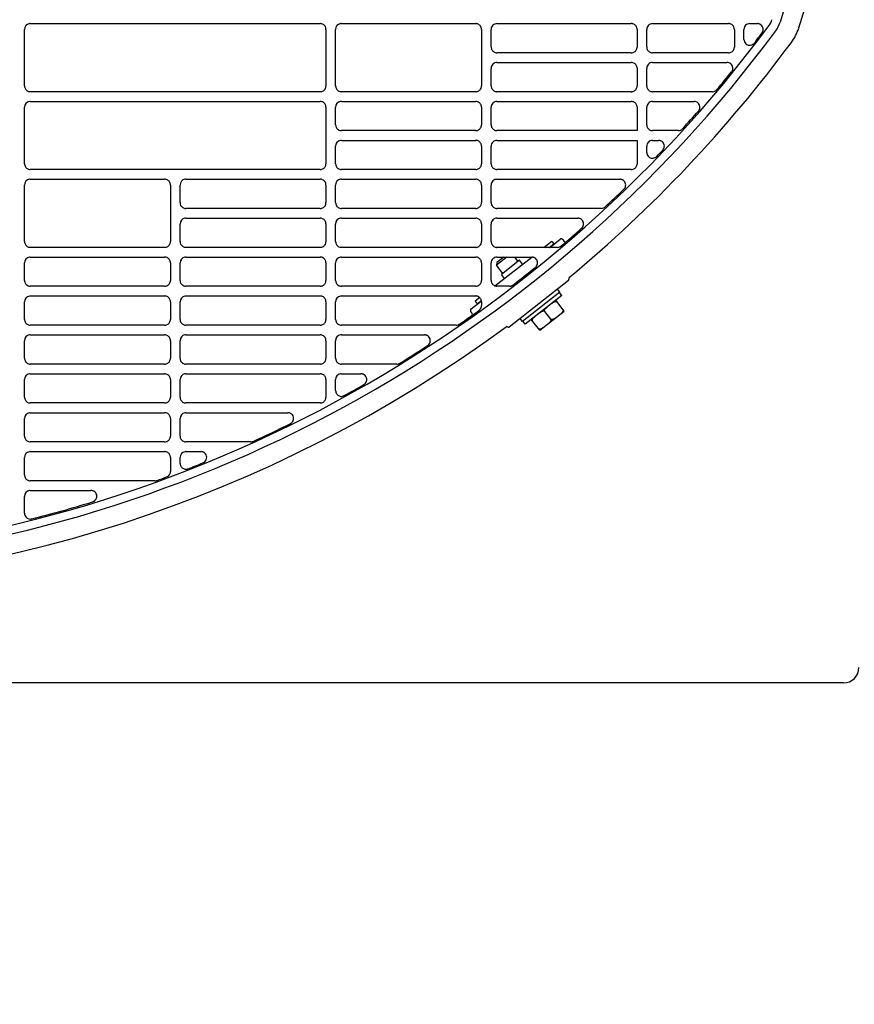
# Model space of a CAD drawing. Header units: millimetres. Extents: x -165365 to -33565, y 7406 to 103342.
# Tile 208 of 256: x -81397 to -81183, y 24927 to 25180. Entities that reach past the tile are written whole.
import ezdxf

# ---------------------------------------------------------------- set-up
doc = ezdxf.new("R2010")
doc.units = ezdxf.units.MM
doc.header["$MEASUREMENT"] = 0
doc.linetypes.add('ACAD_ISO03W100', pattern=[150, 60, -90])
doc.layers.add('DETAIL', color=5, linetype='Continuous')
doc.layers.add('ELEK CIENKIE', color=80, linetype='Continuous')

# ---------------------------------------------------------------- blocks, each defined once
blk = doc.blocks.new('A$C67C8A0BA')
at = {"layer": 'DETAIL', "color": 3, "linetype": 'Continuous'}
for p, q in [((402.04, 153.45), (402.04, 167.96)), ((403.53, 169.45), (478.06, 169.45)), ((479.56, 167.96), (479.56, 153.44)), ((482.03, 153.45), (482.03, 167.95)), ((483.53, 169.45), (518.06, 169.45)), ((519.56, 167.96), (519.56, 153.44)), ((522.03, 163.45), (522.03, 167.95)), ((523.53, 169.45), (558.06, 169.45)), ((559.56, 167.96), (559.56, 163.44)), ((562.03, 163.45), (562.03, 167.95)), ((563.53, 169.45), (583.06, 169.45)), ((584.56, 167.96), (584.56, 163.44)), ((587.03, 165.39), (587.03, 167.95)), ((588.53, 169.45), (590.48, 169.45)), ((558.07, 161.95), (523.52, 161.95)), ((583.07, 161.95), (563.52, 161.95)), ((523.53, 159.45), (558.06, 159.45)), ((563.53, 159.45), (582.67, 159.45)), ((522.03, 153.45), (522.03, 157.95)), ((559.56, 157.96), (559.56, 153.44)), ((562.03, 153.45), (562.03, 157.95)), ((478.07, 151.95), (403.53, 151.95)), ((518.07, 151.95), (483.52, 151.95)), ((558.07, 151.95), (523.52, 151.95)), ((578.94, 151.95), (563.52, 151.95)), ((403.53, 149.45), (478.06, 149.45)), ((483.53, 149.45), (518.06, 149.45)), ((523.53, 149.45), (558.06, 149.45)), ((563.53, 149.45), (574.21, 149.45)), ((402.04, 133.45), (402.04, 147.96)), ((479.56, 147.96), (479.56, 133.44)), ((482.03, 143.45), (482.03, 147.96)), ((519.56, 147.96), (519.56, 143.44)), ((522.03, 143.45), (522.03, 147.95)), ((559.56, 147.96), (559.56, 141.95)), ((562.03, 143.45), (562.03, 147.95)), ((518.07, 141.95), (483.52, 141.96)), ((559.56, 141.95), (523.52, 141.95)), ((570.18, 141.95), (563.52, 141.95)), ((483.53, 139.45), (518.06, 139.45)), ((523.53, 139.45), (559.56, 139.45)), ((559.56, 139.45), (559.56, 133.44)), ((563.53, 139.45), (565.06, 139.45)), ((482.03, 133.45), (482.03, 137.95)), ((519.56, 137.96), (519.56, 133.44)), ((522.03, 133.45), (522.03, 137.95)), ((562.03, 136.36), (562.03, 137.95)), ((478.07, 131.95), (403.53, 131.95)), ((518.07, 131.95), (483.52, 131.95)), ((558.07, 131.95), (523.52, 131.95)), ((403.53, 129.45), (438.06, 129.45)), ((443.53, 129.45), (478.06, 129.45)), ((483.53, 129.45), (518.06, 129.45)), ((523.53, 129.45), (555.13, 129.45)), ((402.04, 113.45), (402.04, 127.96)), ((439.56, 127.96), (439.56, 113.44)), ((442.03, 123.45), (442.03, 127.96)), ((479.56, 127.96), (479.56, 123.45)), ((482.03, 123.45), (482.03, 127.96)), ((519.56, 127.96), (519.56, 123.44)), ((522.03, 123.45), (522.03, 127.95)), ((478.07, 121.96), (443.52, 121.96)), ((518.07, 121.95), (483.52, 121.96)), ((550.36, 121.95), (523.52, 121.95)), ((443.53, 119.45), (478.06, 119.45)), ((483.53, 119.45), (518.06, 119.45)), ((523.53, 119.45), (544.3, 119.45)), ((442.03, 113.45), (442.03, 117.95)), ((479.56, 117.96), (479.56, 113.44)), ((482.03, 113.45), (482.03, 117.95)), ((519.56, 117.96), (519.56, 113.44)), ((522.03, 113.45), (522.03, 117.95)), ((537.08, 111.95), (539.74, 114.03)), ((540.44, 113.94), (540.73, 113.56)), ((438.07, 111.95), (403.52, 111.95)), ((478.07, 111.95), (443.52, 111.95)), ((518.07, 111.95), (483.52, 111.95)), ((539.09, 111.95), (523.52, 111.95)), ((537.63, 113.48), (535.68, 111.95)), ((536.97, 111.95), (538.12, 112.85)), ((537.63, 113.48), (538.12, 112.85)), ((403.53, 109.45), (438.06, 109.45)), ((443.53, 109.45), (478.06, 109.45)), ((483.53, 109.45), (518.06, 109.45)), ((523, 102.05), (532.46, 109.44)), ((526.09, 109.45), (523.39, 107.34)), ((525.28, 109.45), (523.47, 108.04)), ((523.53, 109.45), (532.45, 109.45)), ((528.95, 108.35), (528.08, 109.45)), ((402.04, 103.45), (402.04, 107.96)), ((439.56, 107.96), (439.56, 103.45)), ((442.03, 103.45), (442.03, 107.96)), ((479.56, 107.96), (479.56, 103.45)), ((482.03, 103.45), (482.03, 107.96)), ((519.56, 107.96), (519.56, 103.45)), ((522.03, 103.45), (522.03, 107.96)), ((523.47, 108.04), (523.39, 107.34)), ((525.01, 105.27), (523.39, 107.34)), ((529.3, 108.62), (524.65, 104.99)), ((530.1, 107.6), (529.3, 108.62)), ((525.45, 103.97), (524.65, 104.99)), ((438.07, 101.96), (403.52, 101.96)), ((478.07, 101.96), (443.52, 101.96)), ((518.07, 101.96), (483.52, 101.96)), ((526.73, 101.95), (523.52, 101.95)), ((541.93, 103.43), (526.63, 91.48)), ((403.53, 99.45), (438.06, 99.45)), ((443.53, 99.45), (478.06, 99.45)), ((483.53, 99.45), (518.06, 99.45)), ((519.12, 99.02), (517.93, 98.09)), ((539.71, 100.42), (530.09, 92.91)), ((540.24, 99.57), (530.79, 92.18)), ((539.71, 100.42), (539.09, 101.21)), ((540.24, 99.57), (539.63, 100.36)), ((402.04, 93.45), (402.04, 97.95)), ((439.56, 97.96), (439.56, 93.44)), ((442.03, 93.45), (442.03, 97.95)), ((479.56, 97.96), (479.56, 93.44)), ((482.03, 93.45), (482.03, 97.95)), ((516.88, 96.17), (519.53, 98.24)), ((517.93, 98.09), (518.42, 97.46)), ((518.42, 97.46), (519.51, 98.31)), ((519.56, 97.96), (519.56, 96.99)), ((540.82, 95.58), (538.67, 98.34)), ((517.09, 95.09), (516.8, 95.47)), ((530.09, 92.91), (529.48, 93.7)), ((534.52, 90.66), (540.82, 95.58)), ((537.36, 93.51), (535.82, 95.48)), ((438.07, 91.95), (403.52, 91.95)), ((478.07, 91.95), (443.52, 91.95)), ((513.05, 91.95), (483.52, 91.95)), ((530.79, 92.18), (530.17, 92.97)), ((534.52, 90.66), (532.36, 93.41)), ((403.53, 89.45), (438.06, 89.45)), ((443.53, 89.45), (478.06, 89.45)), ((483.53, 89.45), (504.88, 89.45)), ((402.04, 83.45), (402.04, 87.96)), ((439.56, 87.96), (439.56, 83.44)), ((442.03, 83.45), (442.03, 87.96)), ((479.56, 87.96), (479.56, 83.44)), ((482.03, 83.45), (482.03, 87.96)), ((438.07, 81.95), (403.52, 81.95)), ((478.07, 81.95), (443.52, 81.95)), ((497.76, 81.95), (483.52, 81.95)), ((403.53, 79.45), (438.06, 79.45)), ((443.53, 79.45), (478.06, 79.45)), ((483.53, 79.45), (488.52, 79.45)), ((402.04, 73.45), (402.04, 77.96)), ((439.56, 77.96), (439.56, 73.44)), ((442.03, 73.45), (442.03, 77.96)), ((479.56, 77.96), (479.56, 73.44)), ((482.03, 75.15), (482.03, 77.96)), ((438.07, 71.95), (403.52, 71.95)), ((478.07, 71.95), (443.52, 71.95)), ((403.53, 69.45), (438.06, 69.45)), ((443.53, 69.45), (469.71, 69.45)), ((402.04, 63.45), (402.04, 67.96)), ((439.56, 67.96), (439.56, 63.44)), ((442.03, 63.45), (442.03, 67.96)), ((438.07, 61.95), (403.52, 61.95)), ((460.16, 61.95), (443.52, 61.95)), ((403.53, 59.45), (438.06, 59.45)), ((443.53, 59.45), (447.36, 59.45)), ((402.04, 53.45), (402.04, 57.96)), ((439.56, 57.96), (439.56, 54.35)), ((442.03, 56.43), (442.03, 57.96)), ((435.58, 51.95), (403.52, 51.95)), ((403.53, 49.45), (419.09, 49.45)), ((402.04, 43.62), (402.04, 47.96)), ((612.6, 0), (50.16, 0))]:
    blk.add_line(p, q, dxfattribs=at)
for points in [[(608.85, 261.5), (608.77, 254.86), (608.59, 248.23), (608.31, 241.6), (607.91, 234.98), (607.4, 228.36), (606.76, 221.76), (605.99, 215.17), (605.08, 208.59), (604.02, 202.04), (602.82, 195.52), (601.45, 189.03), (599.92, 182.57), (598.22, 176.16), (596.33, 169.8)], [(613.38, 242.88), (613.03, 236.57), (612.57, 230.27), (612.01, 223.98), (611.33, 217.7), (610.54, 211.44), (609.61, 205.19), (608.56, 198.96), (607.36, 192.76), (606.03, 186.59), (604.54, 180.45), (602.91, 174.35), (601.1, 168.3)], [(479.56, 167.96), (479.54, 168.17), (479.5, 168.38), (479.43, 168.58), (479.33, 168.76), (479.2, 168.93), (479.05, 169.08), (478.88, 169.21), (478.7, 169.31), (478.5, 169.39), (478.3, 169.43)], [(519.56, 167.96), (519.54, 168.17), (519.5, 168.38), (519.43, 168.58), (519.33, 168.76), (519.2, 168.93), (519.05, 169.08), (518.88, 169.21), (518.7, 169.31), (518.5, 169.39), (518.3, 169.43)], [(559.56, 167.96), (559.54, 168.17), (559.5, 168.38), (559.43, 168.58), (559.33, 168.76), (559.2, 168.93), (559.05, 169.08), (558.88, 169.21), (558.7, 169.31), (558.5, 169.39), (558.3, 169.43)], [(584.56, 167.96), (584.54, 168.17), (584.5, 168.38), (584.43, 168.58), (584.33, 168.76), (584.2, 168.93), (584.05, 169.08), (583.88, 169.21), (583.7, 169.31), (583.5, 169.39), (583.3, 169.43)], [(591.8, 167.26), (591.9, 167.47), (591.96, 167.7), (591.98, 167.94), (591.97, 168.18), (591.91, 168.41), (591.82, 168.63), (591.7, 168.83), (591.55, 169.01), (591.37, 169.16), (591.17, 169.29)], [(587.03, 165.39), (587.07, 165.07), (587.17, 164.76), (587.33, 164.48), (587.55, 164.24), (587.81, 164.06), (588.11, 163.94), (588.43, 163.88), (588.75, 163.9), (589.07, 163.98), (589.35, 164.13)], [(522.03, 163.45), (522.05, 163.24), (522.09, 163.04), (522.16, 162.84), (522.26, 162.65), (522.39, 162.48), (522.54, 162.33), (522.7, 162.2), (522.89, 162.1), (523.09, 162.02), (523.29, 161.97)], [(558.3, 161.97), (558.51, 162.02), (558.7, 162.09), (558.89, 162.2), (559.06, 162.32), (559.2, 162.47), (559.33, 162.64), (559.43, 162.83), (559.5, 163.03), (559.54, 163.23), (559.56, 163.44)], [(562.03, 163.45), (562.05, 163.24), (562.09, 163.04), (562.16, 162.84), (562.26, 162.65), (562.39, 162.48), (562.54, 162.33), (562.7, 162.2), (562.89, 162.1), (563.09, 162.02), (563.29, 161.97)], [(583.3, 161.97), (583.51, 162.02), (583.7, 162.09), (583.89, 162.2), (584.06, 162.32), (584.2, 162.47), (584.33, 162.64), (584.43, 162.83), (584.5, 163.03), (584.54, 163.23), (584.56, 163.44)], [(559.56, 157.96), (559.54, 158.17), (559.5, 158.38), (559.43, 158.58), (559.33, 158.76), (559.2, 158.93), (559.05, 159.08), (558.88, 159.21), (558.7, 159.31), (558.5, 159.39), (558.3, 159.43)], [(584.07, 157.43), (584.14, 157.68), (584.16, 157.95), (584.14, 158.21), (584.08, 158.47), (583.96, 158.71), (583.81, 158.92), (583.62, 159.11), (583.4, 159.26), (583.16, 159.37), (582.91, 159.43)], [(402.04, 153.45), (402.05, 153.24), (402.09, 153.03), (402.17, 152.83), (402.27, 152.65), (402.39, 152.48), (402.54, 152.33), (402.71, 152.2), (402.89, 152.09), (403.09, 152.02), (403.29, 151.97)], [(478.3, 151.97), (478.51, 152.02), (478.7, 152.09), (478.89, 152.2), (479.06, 152.32), (479.2, 152.47), (479.33, 152.64), (479.43, 152.83), (479.5, 153.03), (479.54, 153.23), (479.56, 153.44)], [(482.03, 153.45), (482.05, 153.24), (482.09, 153.03), (482.17, 152.84), (482.26, 152.65), (482.39, 152.48), (482.54, 152.33), (482.7, 152.2), (482.89, 152.1), (483.09, 152.02), (483.29, 151.97)], [(518.3, 151.97), (518.51, 152.02), (518.7, 152.09), (518.89, 152.2), (519.06, 152.32), (519.2, 152.47), (519.33, 152.64), (519.43, 152.83), (519.5, 153.03), (519.54, 153.23), (519.56, 153.44)], [(522.03, 153.45), (522.05, 153.24), (522.09, 153.03), (522.16, 152.84), (522.26, 152.65), (522.39, 152.48), (522.54, 152.33), (522.7, 152.2), (522.89, 152.1), (523.09, 152.02), (523.29, 151.97)], [(558.3, 151.97), (558.51, 152.02), (558.7, 152.09), (558.89, 152.2), (559.06, 152.32), (559.2, 152.47), (559.33, 152.64), (559.43, 152.83), (559.5, 153.03), (559.54, 153.23), (559.56, 153.44)], [(562.03, 153.45), (562.05, 153.24), (562.09, 153.03), (562.16, 152.84), (562.26, 152.65), (562.39, 152.48), (562.54, 152.33), (562.7, 152.2), (562.89, 152.1), (563.09, 152.02), (563.29, 151.97)], [(479.56, 147.96), (479.54, 148.17), (479.5, 148.38), (479.43, 148.58), (479.33, 148.76), (479.2, 148.93), (479.05, 149.08), (478.88, 149.21), (478.7, 149.31), (478.5, 149.39), (478.3, 149.43)], [(519.56, 147.96), (519.54, 148.17), (519.5, 148.38), (519.43, 148.58), (519.33, 148.76), (519.2, 148.93), (519.05, 149.08), (518.88, 149.21), (518.7, 149.31), (518.5, 149.39), (518.3, 149.43)], [(559.56, 147.96), (559.54, 148.17), (559.5, 148.38), (559.43, 148.58), (559.33, 148.76), (559.2, 148.93), (559.05, 149.08), (558.88, 149.21), (558.7, 149.31), (558.5, 149.39), (558.3, 149.43)], [(575.6, 147.39), (575.68, 147.64), (575.71, 147.91), (575.7, 148.18), (575.63, 148.44), (575.53, 148.69), (575.37, 148.91), (575.19, 149.1), (574.96, 149.25), (574.72, 149.37), (574.46, 149.43)], [(482.03, 143.45), (482.05, 143.24), (482.09, 143.04), (482.17, 142.84), (482.26, 142.65), (482.39, 142.48), (482.54, 142.33), (482.7, 142.2), (482.89, 142.1), (483.09, 142.02), (483.29, 141.97)], [(518.3, 141.97), (518.51, 142.02), (518.7, 142.1), (518.89, 142.2), (519.06, 142.33), (519.2, 142.48), (519.33, 142.65), (519.43, 142.83), (519.5, 143.03), (519.54, 143.24), (519.56, 143.44)], [(522.03, 143.45), (522.05, 143.24), (522.09, 143.04), (522.16, 142.84), (522.26, 142.65), (522.39, 142.48), (522.54, 142.33), (522.7, 142.2), (522.89, 142.1), (523.09, 142.02), (523.29, 141.97)], [(562.03, 143.45), (562.05, 143.24), (562.09, 143.04), (562.16, 142.84), (562.26, 142.65), (562.39, 142.48), (562.54, 142.33), (562.7, 142.2), (562.89, 142.1), (563.09, 142.02), (563.29, 141.97)], [(519.56, 137.96), (519.54, 138.17), (519.5, 138.38), (519.43, 138.58), (519.33, 138.76), (519.2, 138.93), (519.05, 139.08), (518.88, 139.21), (518.7, 139.31), (518.5, 139.39), (518.3, 139.43)], [(566.3, 137.12), (566.42, 137.33), (566.51, 137.57), (566.55, 137.81), (566.56, 138.06), (566.52, 138.31), (566.44, 138.54), (566.33, 138.76), (566.18, 138.96), (565.99, 139.13), (565.79, 139.27)], [(562.03, 136.36), (562.03, 136.29), (562.04, 136.22), (562.05, 136.14), (562.06, 136.07), (562.08, 136), (562.1, 135.93), (562.12, 135.86)], [(562.22, 135.63), (562.36, 135.42), (562.54, 135.23), (562.74, 135.08), (562.97, 134.97), (563.21, 134.89), (563.46, 134.86), (563.72, 134.87), (563.96, 134.93), (564.2, 135.02), (564.41, 135.15)], [(402.04, 133.45), (402.05, 133.24), (402.09, 133.03), (402.17, 132.83), (402.27, 132.65), (402.39, 132.48), (402.54, 132.33), (402.71, 132.2), (402.89, 132.1), (403.09, 132.02), (403.29, 131.97)], [(478.3, 131.97), (478.51, 132.02), (478.7, 132.09), (478.89, 132.2), (479.06, 132.32), (479.2, 132.47), (479.33, 132.64), (479.43, 132.83), (479.5, 133.03), (479.54, 133.23), (479.56, 133.44)], [(482.03, 133.45), (482.05, 133.24), (482.09, 133.03), (482.17, 132.84), (482.26, 132.65), (482.39, 132.48), (482.54, 132.33), (482.7, 132.2), (482.89, 132.1), (483.09, 132.02), (483.29, 131.97)], [(518.3, 131.97), (518.51, 132.02), (518.7, 132.09), (518.89, 132.2), (519.06, 132.32), (519.2, 132.47), (519.33, 132.64), (519.43, 132.83), (519.5, 133.03), (519.54, 133.23), (519.56, 133.44)], [(522.03, 133.45), (522.05, 133.24), (522.09, 133.03), (522.16, 132.84), (522.26, 132.65), (522.39, 132.48), (522.54, 132.33), (522.7, 132.2), (522.89, 132.1), (523.09, 132.02), (523.29, 131.97)], [(558.3, 131.97), (558.51, 132.02), (558.7, 132.09), (558.89, 132.2), (559.06, 132.32), (559.2, 132.47), (559.33, 132.64), (559.43, 132.83), (559.5, 133.03), (559.54, 133.23), (559.56, 133.44)], [(439.56, 127.96), (439.54, 128.17), (439.5, 128.38), (439.43, 128.58), (439.33, 128.76), (439.2, 128.93), (439.05, 129.08), (438.88, 129.21), (438.7, 129.31), (438.5, 129.39), (438.3, 129.44)], [(479.56, 127.96), (479.54, 128.17), (479.5, 128.38), (479.43, 128.58), (479.33, 128.76), (479.2, 128.93), (479.05, 129.08), (478.88, 129.21), (478.7, 129.31), (478.5, 129.39), (478.3, 129.44)], [(519.56, 127.96), (519.54, 128.17), (519.5, 128.38), (519.43, 128.58), (519.33, 128.76), (519.2, 128.93), (519.05, 129.08), (518.88, 129.21), (518.7, 129.31), (518.5, 129.39), (518.3, 129.44)], [(556.32, 127.06), (556.46, 127.28), (556.56, 127.52), (556.61, 127.77), (556.62, 128.03), (556.59, 128.29), (556.51, 128.54), (556.39, 128.77), (556.23, 128.98), (556.03, 129.15), (555.81, 129.29)], [(442.03, 123.45), (442.05, 123.24), (442.09, 123.04), (442.17, 122.84), (442.27, 122.65), (442.39, 122.48), (442.54, 122.33), (442.71, 122.2), (442.89, 122.1), (443.09, 122.02), (443.29, 121.97)], [(478.3, 121.97), (478.51, 122.02), (478.7, 122.1), (478.89, 122.2), (479.06, 122.33), (479.2, 122.48), (479.33, 122.65), (479.43, 122.83), (479.5, 123.03), (479.54, 123.24), (479.56, 123.45)], [(482.03, 123.45), (482.05, 123.24), (482.09, 123.04), (482.17, 122.84), (482.26, 122.65), (482.39, 122.48), (482.54, 122.33), (482.7, 122.2), (482.89, 122.1), (483.09, 122.02), (483.29, 121.97)], [(518.3, 121.97), (518.51, 122.02), (518.7, 122.1), (518.89, 122.2), (519.06, 122.33), (519.2, 122.48), (519.33, 122.65), (519.43, 122.83), (519.5, 123.03), (519.54, 123.24), (519.56, 123.44)], [(522.03, 123.45), (522.05, 123.24), (522.09, 123.04), (522.16, 122.84), (522.26, 122.65), (522.39, 122.48), (522.54, 122.33), (522.7, 122.2), (522.89, 122.1), (523.09, 122.02), (523.29, 121.97)], [(479.56, 117.96), (479.54, 118.17), (479.5, 118.38), (479.43, 118.58), (479.33, 118.76), (479.2, 118.93), (479.05, 119.08), (478.88, 119.21), (478.7, 119.31), (478.5, 119.39), (478.3, 119.43)], [(519.56, 117.96), (519.54, 118.17), (519.5, 118.38), (519.43, 118.58), (519.33, 118.76), (519.2, 118.93), (519.05, 119.08), (518.88, 119.21), (518.7, 119.31), (518.5, 119.39), (518.3, 119.43)], [(545.46, 117.01), (545.61, 117.23), (545.72, 117.47), (545.78, 117.72), (545.8, 117.99), (545.77, 118.25), (545.7, 118.51), (545.58, 118.74), (545.42, 118.95), (545.23, 119.13), (545.01, 119.28)], [(402.04, 113.45), (402.05, 113.24), (402.09, 113.03), (402.17, 112.83), (402.27, 112.65), (402.39, 112.48), (402.54, 112.33), (402.71, 112.2), (402.89, 112.1), (403.09, 112.02), (403.29, 111.97)], [(438.3, 111.97), (438.51, 112.02), (438.71, 112.09), (438.89, 112.2), (439.06, 112.33), (439.2, 112.48), (439.33, 112.64), (439.43, 112.83), (439.5, 113.03), (439.55, 113.23), (439.56, 113.44)], [(442.03, 113.45), (442.05, 113.24), (442.09, 113.03), (442.17, 112.84), (442.27, 112.65), (442.39, 112.48), (442.54, 112.33), (442.71, 112.2), (442.89, 112.1), (443.09, 112.02), (443.29, 111.97)], [(478.3, 111.97), (478.51, 112.02), (478.7, 112.09), (478.89, 112.2), (479.06, 112.32), (479.2, 112.47), (479.33, 112.64), (479.43, 112.83), (479.5, 113.03), (479.54, 113.23), (479.56, 113.44)], [(482.03, 113.45), (482.05, 113.24), (482.09, 113.03), (482.17, 112.84), (482.26, 112.65), (482.39, 112.48), (482.54, 112.33), (482.7, 112.2), (482.89, 112.1), (483.09, 112.02), (483.29, 111.97)], [(518.3, 111.97), (518.51, 112.02), (518.7, 112.09), (518.89, 112.2), (519.06, 112.32), (519.2, 112.47), (519.33, 112.64), (519.43, 112.83), (519.5, 113.03), (519.54, 113.23), (519.56, 113.44)], [(522.03, 113.45), (522.05, 113.24), (522.09, 113.03), (522.16, 112.84), (522.26, 112.65), (522.39, 112.48), (522.54, 112.33), (522.7, 112.2), (522.89, 112.1), (523.09, 112.02), (523.29, 111.97)], [(439.56, 107.96), (439.54, 108.17), (439.5, 108.38), (439.43, 108.58), (439.33, 108.76), (439.2, 108.93), (439.05, 109.08), (438.88, 109.21), (438.7, 109.31), (438.5, 109.39), (438.3, 109.44)], [(479.56, 107.96), (479.54, 108.17), (479.5, 108.38), (479.43, 108.58), (479.33, 108.76), (479.2, 108.93), (479.05, 109.08), (478.88, 109.21), (478.7, 109.31), (478.5, 109.39), (478.3, 109.44)], [(519.56, 107.96), (519.54, 108.17), (519.5, 108.38), (519.43, 108.58), (519.33, 108.76), (519.2, 108.93), (519.05, 109.08), (518.88, 109.21), (518.7, 109.31), (518.5, 109.39), (518.3, 109.44)], [(533.57, 106.96), (533.73, 107.18), (533.85, 107.42), (533.93, 107.68), (533.96, 107.95), (533.94, 108.22), (533.87, 108.48), (533.75, 108.72), (533.59, 108.94), (533.39, 109.13), (533.17, 109.28)], [(402.04, 103.45), (402.05, 103.24), (402.09, 103.04), (402.17, 102.84), (402.27, 102.65), (402.39, 102.48), (402.54, 102.33), (402.71, 102.2), (402.89, 102.1), (403.09, 102.02), (403.29, 101.98)], [(438.3, 101.97), (438.51, 102.02), (438.71, 102.1), (438.89, 102.2), (439.06, 102.33), (439.2, 102.48), (439.33, 102.65), (439.43, 102.83), (439.5, 103.03), (439.55, 103.24), (439.56, 103.45)], [(442.03, 103.45), (442.05, 103.24), (442.09, 103.04), (442.17, 102.84), (442.27, 102.65), (442.39, 102.48), (442.54, 102.33), (442.71, 102.2), (442.89, 102.1), (443.09, 102.02), (443.29, 101.97)], [(478.3, 101.97), (478.51, 102.02), (478.7, 102.1), (478.89, 102.2), (479.06, 102.33), (479.2, 102.48), (479.33, 102.65), (479.43, 102.83), (479.5, 103.03), (479.54, 103.24), (479.56, 103.45)], [(482.03, 103.45), (482.05, 103.24), (482.09, 103.04), (482.17, 102.84), (482.26, 102.65), (482.39, 102.48), (482.54, 102.33), (482.7, 102.2), (482.89, 102.1), (483.09, 102.02), (483.29, 101.97)], [(518.3, 101.97), (518.51, 102.02), (518.7, 102.1), (518.89, 102.2), (519.06, 102.33), (519.2, 102.48), (519.33, 102.65), (519.43, 102.83), (519.5, 103.03), (519.54, 103.24), (519.56, 103.45)], [(522.03, 103.45), (522.05, 103.24), (522.09, 103.04), (522.16, 102.84), (522.26, 102.65), (522.39, 102.48), (522.54, 102.33), (522.7, 102.2), (522.89, 102.1), (523.09, 102.02), (523.29, 101.97)], [(439.56, 97.96), (439.54, 98.17), (439.5, 98.38), (439.43, 98.57), (439.33, 98.76), (439.2, 98.93), (439.05, 99.08), (438.88, 99.21), (438.7, 99.31), (438.5, 99.39), (438.3, 99.43)], [(479.56, 97.96), (479.54, 98.17), (479.5, 98.38), (479.43, 98.58), (479.33, 98.76), (479.2, 98.93), (479.05, 99.08), (478.88, 99.21), (478.7, 99.31), (478.5, 99.39), (478.3, 99.43)], [(519.56, 97.96), (519.54, 98.17), (519.5, 98.38), (519.43, 98.58), (519.33, 98.76), (519.2, 98.93), (519.05, 99.08), (518.88, 99.21), (518.7, 99.31), (518.5, 99.39), (518.3, 99.43)], [(535.82, 95.48), (535.77, 95.58), (535.76, 95.7), (535.77, 95.81), (535.81, 95.92), (535.87, 96.02), (535.93, 96.11), (536, 96.2), (536.08, 96.29), (536.16, 96.36), (536.25, 96.44), (536.33, 96.51), (536.42, 96.58)], [(537.76, 97.63), (537.85, 97.7), (537.94, 97.77), (538.04, 97.83), (538.13, 97.89), (538.23, 97.95), (538.34, 97.99), (538.44, 98.03), (538.55, 98.06), (538.67, 98.07), (538.78, 98.06), (538.89, 98.02), (538.98, 97.95)], [(532.67, 93.02), (532.62, 93.12), (532.61, 93.24), (532.62, 93.35), (532.66, 93.46), (532.71, 93.56), (532.78, 93.65), (532.85, 93.74), (532.93, 93.82), (533.01, 93.9), (533.09, 93.98), (533.18, 94.05), (533.27, 94.12)], [(534.61, 95.17), (534.7, 95.24), (534.79, 95.31), (534.89, 95.37), (534.98, 95.43), (535.08, 95.48), (535.19, 95.53), (535.29, 95.57), (535.4, 95.6), (535.52, 95.61), (535.63, 95.6), (535.74, 95.56), (535.82, 95.48)], [(538.58, 93.83), (538.49, 93.76), (538.39, 93.69), (538.3, 93.63), (538.2, 93.57), (538.1, 93.51), (538, 93.46), (537.89, 93.42), (537.78, 93.4), (537.67, 93.39), (537.56, 93.4), (537.45, 93.44), (537.36, 93.51)], [(540.51, 95.98), (540.57, 95.87), (540.58, 95.76), (540.56, 95.65), (540.52, 95.54), (540.47, 95.44), (540.41, 95.34), (540.34, 95.26), (540.26, 95.17), (540.18, 95.09), (540.09, 95.02), (540.01, 94.94), (539.92, 94.87)], [(402.04, 93.45), (402.05, 93.24), (402.09, 93.03), (402.17, 92.83), (402.27, 92.65), (402.39, 92.48), (402.54, 92.33), (402.71, 92.2), (402.89, 92.1), (403.09, 92.02), (403.29, 91.97)], [(438.3, 91.97), (438.51, 92.02), (438.71, 92.09), (438.89, 92.2), (439.06, 92.33), (439.2, 92.48), (439.33, 92.64), (439.43, 92.83), (439.5, 93.03), (439.55, 93.23), (439.56, 93.44)], [(442.03, 93.45), (442.05, 93.24), (442.09, 93.03), (442.17, 92.84), (442.27, 92.65), (442.39, 92.48), (442.54, 92.33), (442.71, 92.2), (442.89, 92.1), (443.09, 92.02), (443.29, 91.97)], [(478.3, 91.97), (478.51, 92.02), (478.71, 92.09), (478.89, 92.2), (479.06, 92.33), (479.2, 92.48), (479.33, 92.64), (479.43, 92.83), (479.5, 93.03), (479.54, 93.23), (479.56, 93.44)], [(482.03, 93.45), (482.05, 93.24), (482.09, 93.03), (482.17, 92.84), (482.26, 92.65), (482.39, 92.48), (482.54, 92.33), (482.7, 92.2), (482.89, 92.1), (483.09, 92.02), (483.29, 91.97)], [(535.42, 91.36), (535.33, 91.29), (535.24, 91.23), (535.15, 91.16), (535.05, 91.1), (534.95, 91.05), (534.85, 91), (534.74, 90.96), (534.63, 90.93), (534.52, 90.92), (534.4, 90.93), (534.3, 90.98), (534.21, 91.05)], [(537.36, 93.51), (537.41, 93.41), (537.43, 93.3), (537.41, 93.18), (537.37, 93.08), (537.32, 92.98), (537.26, 92.88), (537.18, 92.79), (537.11, 92.71), (537.03, 92.63), (536.94, 92.55), (536.85, 92.48), (536.76, 92.41)], [(439.56, 87.96), (439.54, 88.17), (439.5, 88.38), (439.43, 88.58), (439.33, 88.76), (439.2, 88.93), (439.05, 89.08), (438.88, 89.21), (438.7, 89.31), (438.5, 89.39), (438.3, 89.44)], [(479.56, 87.96), (479.54, 88.17), (479.5, 88.38), (479.43, 88.58), (479.33, 88.76), (479.2, 88.93), (479.05, 89.08), (478.88, 89.21), (478.7, 89.31), (478.5, 89.39), (478.3, 89.44)], [(505.89, 86.85), (506.08, 87.06), (506.23, 87.31), (506.34, 87.58), (506.39, 87.86), (506.38, 88.15), (506.32, 88.43), (506.2, 88.69), (506.04, 88.92), (505.83, 89.12), (505.59, 89.28)], [(402.04, 83.45), (402.05, 83.24), (402.09, 83.03), (402.17, 82.84), (402.27, 82.65), (402.39, 82.48), (402.54, 82.33), (402.71, 82.2), (402.89, 82.1), (403.09, 82.02), (403.29, 81.97)], [(438.3, 81.97), (438.51, 82.02), (438.71, 82.09), (438.89, 82.2), (439.06, 82.33), (439.2, 82.48), (439.33, 82.65), (439.43, 82.83), (439.5, 83.03), (439.55, 83.23), (439.56, 83.44)], [(442.03, 83.45), (442.05, 83.24), (442.09, 83.03), (442.17, 82.84), (442.27, 82.65), (442.39, 82.48), (442.54, 82.33), (442.7, 82.2), (442.89, 82.1), (443.09, 82.02), (443.29, 81.97)], [(478.3, 81.97), (478.51, 82.02), (478.71, 82.09), (478.89, 82.2), (479.06, 82.33), (479.2, 82.48), (479.33, 82.64), (479.43, 82.83), (479.5, 83.03), (479.54, 83.23), (479.56, 83.44)], [(482.03, 83.45), (482.05, 83.24), (482.09, 83.03), (482.17, 82.84), (482.26, 82.65), (482.39, 82.48), (482.54, 82.33), (482.7, 82.2), (482.89, 82.1), (483.09, 82.02), (483.29, 81.97)], [(439.56, 77.96), (439.54, 78.17), (439.5, 78.38), (439.43, 78.58), (439.33, 78.76), (439.2, 78.93), (439.05, 79.08), (438.88, 79.21), (438.7, 79.31), (438.5, 79.39), (438.3, 79.44)], [(479.56, 77.96), (479.54, 78.17), (479.5, 78.38), (479.43, 78.58), (479.33, 78.76), (479.2, 78.93), (479.05, 79.08), (478.88, 79.21), (478.7, 79.31), (478.5, 79.39), (478.3, 79.44)], [(488.58, 79.45), (488.57, 79.45), (488.56, 79.45), (488.55, 79.45), (488.54, 79.45), (488.54, 79.45), (488.53, 79.45), (488.52, 79.45)], [(489.47, 76.8), (489.69, 77.01), (489.86, 77.27), (489.97, 77.55), (490.03, 77.85), (490.02, 78.16), (489.95, 78.46), (489.82, 78.73), (489.63, 78.98), (489.4, 79.18), (489.13, 79.33)], [(402.04, 73.45), (402.05, 73.24), (402.09, 73.03), (402.17, 72.84), (402.27, 72.65), (402.39, 72.48), (402.54, 72.33), (402.71, 72.2), (402.89, 72.1), (403.09, 72.02), (403.29, 71.97)], [(438.3, 71.97), (438.51, 72.02), (438.71, 72.09), (438.89, 72.2), (439.06, 72.33), (439.2, 72.48), (439.33, 72.65), (439.43, 72.83), (439.5, 73.03), (439.55, 73.24), (439.56, 73.44)], [(442.03, 73.45), (442.05, 73.24), (442.09, 73.03), (442.17, 72.84), (442.27, 72.65), (442.39, 72.48), (442.54, 72.33), (442.7, 72.2), (442.89, 72.1), (443.09, 72.02), (443.29, 71.97)], [(478.3, 71.97), (478.51, 72.02), (478.71, 72.09), (478.89, 72.2), (479.06, 72.33), (479.2, 72.48), (479.33, 72.64), (479.43, 72.83), (479.5, 73.03), (479.54, 73.23), (479.56, 73.44)], [(482.2, 74.46), (482.31, 74.28), (482.45, 74.11), (482.61, 73.97), (482.79, 73.85), (482.98, 73.76), (483.19, 73.7), (483.4, 73.66), (483.61, 73.66), (483.83, 73.69), (484.03, 73.75)], [(439.56, 67.96), (439.54, 68.17), (439.5, 68.38), (439.43, 68.58), (439.33, 68.76), (439.2, 68.93), (439.05, 69.08), (438.88, 69.21), (438.7, 69.31), (438.5, 69.39), (438.3, 69.44)], [(470.59, 66.75), (470.82, 66.95), (471, 67.18), (471.13, 67.45), (471.21, 67.74), (471.23, 68.04), (471.18, 68.34), (471.08, 68.62), (470.91, 68.88), (470.7, 69.09), (470.46, 69.26)], [(402.04, 63.45), (402.05, 63.24), (402.09, 63.03), (402.17, 62.84), (402.27, 62.65), (402.39, 62.48), (402.54, 62.33), (402.71, 62.2), (402.89, 62.1), (403.09, 62.02), (403.29, 61.97)], [(438.3, 61.97), (438.51, 62.02), (438.71, 62.09), (438.89, 62.2), (439.06, 62.33), (439.2, 62.48), (439.33, 62.65), (439.43, 62.83), (439.5, 63.03), (439.55, 63.24), (439.56, 63.44)], [(442.03, 63.45), (442.05, 63.24), (442.09, 63.03), (442.17, 62.84), (442.27, 62.65), (442.39, 62.48), (442.54, 62.33), (442.7, 62.2), (442.89, 62.1), (443.09, 62.02), (443.29, 61.97)], [(439.56, 57.96), (439.54, 58.17), (439.5, 58.38), (439.43, 58.58), (439.33, 58.76), (439.2, 58.93), (439.05, 59.08), (438.88, 59.21), (438.7, 59.31), (438.5, 59.39), (438.3, 59.44)], [(448.15, 56.68), (448.4, 56.87), (448.61, 57.11), (448.77, 57.38), (448.86, 57.68), (448.89, 58), (448.85, 58.31), (448.75, 58.61), (448.58, 58.88), (448.35, 59.1), (448.09, 59.28)], [(442.21, 55.73), (442.31, 55.57), (442.43, 55.42), (442.57, 55.28), (442.73, 55.17), (442.9, 55.08), (443.08, 55.01), (443.27, 54.96), (443.46, 54.94), (443.65, 54.94), (443.84, 54.97)], [(402.04, 53.45), (402.05, 53.24), (402.09, 53.03), (402.17, 52.84), (402.27, 52.65), (402.39, 52.48), (402.54, 52.33), (402.71, 52.2), (402.89, 52.1), (403.09, 52.02), (403.29, 51.97)], [(438.98, 53.17), (439.05, 53.23), (439.12, 53.3), (439.19, 53.37), (439.25, 53.45), (439.31, 53.53), (439.36, 53.61), (439.41, 53.7)], [(420.01, 46.76), (420.23, 46.96), (420.41, 47.19), (420.55, 47.45), (420.63, 47.74), (420.65, 48.04), (420.6, 48.33), (420.5, 48.61), (420.34, 48.86), (420.13, 49.08), (419.89, 49.25)]]:
    blk.add_lwpolyline(points, dxfattribs=at)
for points in [[(540.44, 113.94, 0.080604), (540.32, 114.05, 0.116442), (540.11, 114.13, 0.116442), (539.88, 114.1, 0.080614), (539.74, 114.03, 0.000008)], [(516.88, 96.17, 0.080604), (516.78, 96.05, 0.116442), (516.7, 95.84, 0.116442), (516.72, 95.61, 0.080614), (516.8, 95.47, 0.000008)]]:
    blk.add_lwpolyline(points, format="xyb", dxfattribs=at)
for centre, radius, start, end in [((589.15, 172.07), 5.34, 323.5569, 342.4733), ((589.18, 172.05), 7.5, 323.4921, 342.5381), ((320.8, 370.7), 339.2, 273.2993, 323.4915), ((320.8, 370.7), 341.4, 273.7169, 323.4915), ((403.53, 167.96), 1.5, 98.936, 180.0294), ((403.53, 167.95), 1.5, 90.0026, 98.9552), ((478.06, 167.94), 1.51, 81.0719, 89.9975), ((483.53, 167.96), 1.5, 98.9632, 180.0382), ((483.53, 167.95), 1.5, 90.0026, 98.9609), ((518.06, 167.94), 1.51, 81.0744, 89.9975), ((523.53, 167.96), 1.5, 90.0026, 180.0425), ((558.06, 167.94), 1.52, 81.0749, 89.9976), ((563.53, 167.96), 1.5, 90.0025, 180.0469), ((583.06, 167.94), 1.52, 81.0758, 89.9976), ((588.53, 167.95), 1.5, 90.0025, 180.0496), ((320.84, 370.68), 338.85, 322.5147, 323.063), ((590.48, 167.94), 1.51, 81.0071, 89.999), ((590.48, 167.95), 1.51, 71.9433, 80.9972), ((590.49, 167.95), 1.5, 62.9281, 71.93), ((590.46, 167.97), 1.52, 323.0642, 332.0407), ((589.18, 172.05), 12.5, 323.492, 342.5382), ((320.8, 370.7), 346.4, 309.7024, 323.4915), ((523.52, 163.45), 1.49, 261.0299, 269.9972), ((558.07, 163.46), 1.51, 270.0006, 278.9324), ((563.52, 163.44), 1.49, 261.0271, 269.9972), ((583.07, 163.46), 1.51, 270.0006, 278.9316), ((588.51, 165.4), 1.52, 303.634, 313.1163), ((588.5, 165.41), 1.53, 313.1305, 322.5096), ((523.53, 157.95), 1.5, 90.0037, 180.0393), ((558.06, 157.94), 1.52, 81.0762, 89.9986), ((563.53, 157.95), 1.5, 90.0036, 180.0438), ((582.67, 157.94), 1.52, 80.8599, 89.9998), ((320.83, 370.69), 338.85, 319.9145, 320.907), ((582.65, 157.97), 1.52, 320.9084, 330.0336), ((582.65, 157.97), 1.51, 330.0434, 339.2369), ((403.53, 153.45), 1.49, 261.0391, 269.9982), ((478.07, 153.46), 1.5, 270.0017, 278.936), ((483.52, 153.45), 1.49, 261.0337, 269.9983), ((518.07, 153.46), 1.51, 270.0017, 278.9338), ((523.52, 153.44), 1.49, 261.0318, 269.9983), ((558.07, 153.46), 1.51, 270.0017, 278.9334), ((563.52, 153.44), 1.49, 261.0281, 269.9983), ((578.93, 153.45), 1.5, 270.0503, 294.9917), ((578.93, 153.46), 1.5, 295.0027, 303.2972), ((578.93, 153.46), 1.51, 303.3045, 311.6251), ((578.93, 153.46), 1.51, 311.6324, 319.9133), ((403.53, 147.96), 1.5, 98.9315, 180.0231), ((403.53, 147.95), 1.5, 90.0026, 98.9548), ((478.06, 147.94), 1.51, 81.0725, 89.9975), ((483.53, 147.96), 1.5, 98.9587, 180.0319), ((483.53, 147.95), 1.5, 90.0026, 98.9605), ((518.06, 147.94), 1.51, 81.0749, 89.9975), ((523.53, 147.96), 1.5, 90.0026, 180.0362), ((558.06, 147.94), 1.52, 81.0754, 89.9975), ((563.53, 147.96), 1.5, 90.0026, 180.0406), ((574.21, 147.94), 1.52, 80.7065, 89.9985), ((320.83, 370.69), 338.85, 317.6568, 318.6832), ((574.19, 147.97), 1.52, 318.6847, 327.9626), ((574.2, 147.97), 1.52, 327.9727, 337.3231), ((483.52, 143.45), 1.49, 261.0328, 269.9972), ((518.07, 143.46), 1.51, 270.0006, 278.9338), ((523.52, 143.45), 1.49, 261.0299, 269.9972), ((563.52, 143.44), 1.49, 261.0271, 269.9972), ((570.18, 143.45), 1.5, 270.0437, 293.8601), ((570.17, 143.46), 1.51, 293.8677, 301.7907), ((570.17, 143.46), 1.51, 301.7974, 309.7406), ((570.17, 143.47), 1.51, 309.7466, 317.6556), ((483.53, 137.95), 1.5, 98.9574, 180.0287), ((483.53, 137.95), 1.5, 90.0037, 98.9613), ((518.06, 137.94), 1.52, 81.0752, 89.9986), ((523.53, 137.95), 1.5, 90.0037, 180.033), ((563.53, 137.95), 1.5, 90.0037, 180.0374), ((565.06, 137.93), 1.52, 80.2144, 89.999), ((565.06, 137.94), 1.51, 70.7095, 80.2041), ((565.06, 137.95), 1.51, 61.2582, 70.6942), ((320.84, 370.68), 338.85, 316.0053, 316.3804), ((565.04, 137.97), 1.52, 316.3822, 325.7924), ((563.54, 136.36), 1.51, 199.3691, 208.991), ((563.51, 136.38), 1.52, 306.4, 316.002), ((403.53, 133.45), 1.49, 261.0391, 269.9983), ((478.07, 133.46), 1.5, 270.0017, 278.9361), ((483.52, 133.45), 1.49, 261.0337, 269.9983), ((518.07, 133.46), 1.51, 270.0017, 278.9338), ((523.52, 133.44), 1.49, 261.0318, 269.9983), ((558.07, 133.46), 1.51, 270.0017, 278.9325), ((403.53, 127.96), 1.5, 98.927, 180.0168), ((403.53, 127.95), 1.5, 90.0026, 98.9543), ((438.06, 127.94), 1.51, 81.0723, 89.9974), ((443.53, 127.96), 1.5, 98.9397, 180.0211), ((443.53, 127.95), 1.5, 90.0027, 98.9563), ((478.06, 127.94), 1.51, 81.073, 89.9975), ((483.53, 127.96), 1.5, 98.9542, 180.0255), ((483.53, 127.95), 1.5, 90.0026, 98.9601), ((518.06, 127.94), 1.52, 81.0754, 89.9975), ((523.53, 127.96), 1.5, 90.0026, 180.0298), ((555.13, 127.93), 1.52, 80.9792, 89.9981), ((555.13, 127.94), 1.52, 71.9314, 80.9717), ((555.13, 127.95), 1.51, 62.9162, 71.9184), ((320.83, 370.69), 338.85, 312.8738, 313.9862), ((555.1, 127.98), 1.53, 313.9879, 322.9404), ((443.52, 123.45), 1.49, 261.0355, 269.9972), ((478.07, 123.46), 1.5, 270.0006, 278.9351), ((483.52, 123.45), 1.49, 261.0328, 269.9972), ((518.07, 123.46), 1.51, 270.0006, 278.9338), ((523.52, 123.45), 1.49, 261.03, 269.9972), ((550.36, 123.46), 1.5, 270.0535, 295.7501), ((550.36, 123.47), 1.51, 295.7587, 304.3207), ((550.35, 123.47), 1.52, 304.3281, 312.8723), ((443.53, 117.95), 1.5, 98.9392, 180.0179), ((443.53, 117.95), 1.5, 90.0037, 98.9579), ((478.06, 117.94), 1.51, 81.0743, 89.9985), ((483.53, 117.95), 1.5, 98.9529, 180.0224), ((483.53, 117.95), 1.5, 90.0037, 98.9608), ((518.06, 117.94), 1.52, 81.0758, 89.9985), ((523.53, 117.95), 1.5, 90.0037, 180.0267), ((544.3, 117.93), 1.53, 80.5645, 89.9983), ((544.3, 117.93), 1.52, 71.3751, 80.5573), ((544.3, 117.94), 1.51, 62.2193, 71.3614), ((320.83, 370.69), 338.85, 310.3149, 311.4829), ((544.28, 117.98), 1.53, 311.4849, 320.5776), ((403.52, 113.45), 1.49, 261.0391, 269.9983), ((438.07, 113.46), 1.5, 270.0017, 278.9366), ((443.52, 113.45), 1.49, 261.0374, 269.9983), ((478.07, 113.46), 1.5, 270.0017, 278.9362), ((483.52, 113.45), 1.49, 261.0338, 269.9983), ((518.07, 113.46), 1.51, 270.0017, 278.9339), ((523.52, 113.44), 1.49, 261.0319, 269.9983), ((539.09, 113.46), 1.51, 270.0494, 294.2125), ((539.09, 113.47), 1.51, 294.2204, 302.2714), ((539.09, 113.47), 1.52, 302.2772, 310.3137), ((541.13, 113.87), 0.5, 217.9989, 303.6796), ((403.53, 107.96), 1.5, 98.9224, 180.0104), ((403.53, 107.95), 1.5, 90.0027, 98.9538), ((438.06, 107.94), 1.51, 81.0728, 89.9974), ((443.53, 107.96), 1.5, 98.9351, 180.0147), ((443.53, 107.95), 1.5, 90.0027, 98.9558), ((478.06, 107.94), 1.51, 81.0736, 89.9974), ((483.53, 107.96), 1.5, 98.9496, 180.0192), ((483.53, 107.95), 1.5, 90.0027, 98.9596), ((518.06, 107.94), 1.52, 81.076, 89.9974), ((523.53, 107.96), 1.5, 90.0027, 180.0235), ((532.45, 107.92), 1.53, 84.9759, 89.9972), ((532.45, 107.93), 1.53, 80.6341, 84.9782), ((532.46, 107.93), 1.52, 71.2576, 80.6274), ((532.46, 107.94), 1.51, 61.9126, 71.2433), ((320.83, 370.69), 338.85, 307.6143, 308.8499), ((532.43, 107.99), 1.53, 308.8521, 318.1258), ((541.75, 103.67), 0.3, 308.0034, 29.2415), ((542.27, 103.96), 0.3, 129.7063, 209.2408), ((403.52, 103.45), 1.49, 261.0382, 269.9972), ((438.07, 103.46), 1.5, 270.0006, 278.9366), ((443.52, 103.45), 1.49, 261.0356, 269.9972), ((478.07, 103.46), 1.5, 270.0006, 278.9352), ((483.52, 103.45), 1.49, 261.0329, 269.9972), ((518.07, 103.46), 1.5, 270.0006, 278.9339), ((523.52, 103.45), 1.49, 261.03, 269.9972), ((526.73, 103.46), 1.51, 270.0407, 285.052), ((526.73, 103.47), 1.51, 285.0818, 292.5892), ((526.72, 103.47), 1.52, 292.5969, 300.1086), ((526.72, 103.47), 1.52, 300.1127, 307.613), ((403.53, 97.95), 1.5, 98.9211, 180.0073), ((403.53, 97.95), 1.5, 90.0038, 98.9545), ((438.06, 97.94), 1.51, 81.0732, 89.9985), ((443.53, 97.95), 1.5, 98.9347, 180.0116), ((443.53, 97.95), 1.5, 90.0038, 98.9574), ((478.06, 97.94), 1.51, 81.0748, 89.9985), ((483.53, 97.95), 1.5, 98.9483, 180.016), ((483.53, 97.95), 1.5, 90.0038, 98.9603), ((518.06, 97.94), 1.52, 81.0763, 89.9985), ((518.05, 97), 1.51, 305.7782, 327.3267), ((518.06, 96.99), 1.5, 327.3486, 359.9361), ((320.84, 370.69), 338.85, 304.7362, 305.7758), ((516.7, 94.79), 0.5, 312.2323, 38.0011), ((320.8, 370.7), 346.4, 233.7024, 306.2976), ((403.52, 93.45), 1.49, 261.0392, 269.9983), ((438.07, 93.46), 1.5, 270.0017, 278.9366), ((443.52, 93.45), 1.49, 261.0375, 269.9983), ((478.07, 93.46), 1.5, 270.0016, 278.9362), ((483.52, 93.45), 1.49, 261.0339, 269.9983), ((513.05, 93.46), 1.51, 270.0553, 287.3931), ((513.05, 93.47), 1.52, 287.4019, 296.0685), ((513.04, 93.48), 1.52, 296.0763, 304.7348), ((526.04, 91.28), 0.3, 46.7592, 126.2937), ((526.45, 91.71), 0.3, 226.7585, 307.9966), ((403.53, 87.96), 1.5, 98.9179, 180.0041), ((403.53, 87.95), 1.5, 90.0027, 98.9533), ((438.06, 87.94), 1.51, 81.0734, 89.9974), ((443.53, 87.96), 1.5, 98.9306, 180.0084), ((443.53, 87.95), 1.5, 90.0027, 98.9553), ((478.06, 87.94), 1.52, 81.0741, 89.9974), ((483.53, 87.96), 1.5, 98.9451, 180.0129), ((483.53, 87.95), 1.5, 90.0027, 98.9591), ((504.88, 87.91), 1.55, 80.8322, 89.996), ((504.88, 87.92), 1.53, 71.6071, 80.8196), ((504.89, 87.93), 1.52, 62.3942, 71.5937), ((320.83, 370.69), 338.86, 301.6328, 303.0623), ((504.85, 88), 1.55, 303.065, 308.3198), ((504.86, 88), 1.54, 308.3181, 312.1761), ((403.52, 83.45), 1.49, 261.0392, 269.9983), ((438.07, 83.46), 1.5, 270.0017, 278.9376), ((443.52, 83.45), 1.49, 261.0366, 269.9983), ((478.07, 83.46), 1.5, 270.0016, 278.9362), ((483.52, 83.44), 1.49, 261.0339, 269.9983), ((497.76, 83.47), 1.52, 270.0517, 285.8151), ((497.75, 83.48), 1.52, 285.8459, 293.7394), ((497.75, 83.48), 1.53, 293.7446, 301.6316), ((403.53, 77.96), 1.5, 98.9156, 180.0009), ((403.53, 77.95), 1.5, 90.0027, 98.9531), ((438.06, 77.94), 1.51, 81.0728, 89.9974), ((443.53, 77.96), 1.5, 98.9291, 180.0053), ((443.53, 77.95), 1.5, 90.0027, 98.9559), ((478.06, 77.94), 1.52, 81.0744, 89.9974), ((483.53, 77.96), 1.5, 98.9428, 180.0097), ((483.53, 77.95), 1.5, 90.0027, 98.9589), ((488.52, 77.9), 1.55, 82.4535, 87.9868), ((488.52, 77.91), 1.55, 78.8061, 82.4547), ((488.52, 77.92), 1.54, 69.5281, 78.803), ((488.53, 77.93), 1.53, 66.6017, 69.5132), ((320.84, 370.69), 338.85, 298.8334, 299.8052), ((488.49, 78.01), 1.56, 299.8089, 308.9798), ((483.55, 75.15), 1.51, 180.0473, 198.2294), ((483.53, 75.15), 1.5, 198.3025, 207.4074), ((483.52, 75.17), 1.51, 289.7334, 298.8309), ((403.52, 73.45), 1.49, 261.0393, 269.9983), ((438.07, 73.46), 1.5, 270.0016, 278.9366), ((443.52, 73.45), 1.49, 261.0375, 269.9983), ((478.07, 73.46), 1.5, 270.0016, 278.9352), ((403.53, 67.96), 1.5, 98.9133, 179.9978), ((403.53, 67.95), 1.5, 90.0028, 98.9528), ((438.06, 67.94), 1.51, 81.074, 89.9973), ((443.53, 67.96), 1.5, 98.926, 180.0021), ((443.53, 67.95), 1.5, 90.0028, 98.9548), ((469.71, 67.88), 1.57, 80.4816, 89.9968), ((469.71, 67.9), 1.55, 65.1829, 80.4557), ((469.72, 67.92), 1.53, 61.2046, 65.1295), ((320.83, 370.7), 338.87, 294.3961, 296.1864), ((469.68, 68.03), 1.57, 296.1899, 303.3553), ((469.68, 68.02), 1.56, 303.3579, 305.6956), ((403.52, 63.45), 1.49, 261.0393, 269.9984), ((438.07, 63.46), 1.5, 270.0016, 278.9376), ((443.52, 63.45), 1.49, 261.0367, 269.9984), ((460.16, 63.49), 1.54, 270.0575, 286.0371), ((460.16, 63.5), 1.55, 286.0622, 294.3949), ((403.53, 57.96), 1.5, 98.911, 179.9946), ((403.53, 57.95), 1.5, 90.0028, 98.9525), ((438.06, 57.94), 1.51, 81.0734, 89.9973), ((443.53, 57.96), 1.5, 98.9246, 179.9989), ((443.53, 57.95), 1.5, 90.0028, 98.9554), ((447.36, 57.86), 1.6, 80.7515, 89.998), ((447.36, 57.87), 1.58, 71.5993, 80.741), ((447.37, 57.9), 1.56, 62.9214, 71.5871), ((447.38, 57.91), 1.54, 62.4511, 62.9041), ((443.55, 56.43), 1.51, 180.051, 198.5087), ((443.53, 56.43), 1.5, 198.5842, 207.8332), ((320.84, 370.68), 338.85, 291.3273, 292.0273), ((447.32, 58.05), 1.6, 292.0289, 300.968), ((438.05, 54.37), 1.51, 290.3346, 307.6787), ((438.07, 54.36), 1.49, 333.8642, 342.5592), ((438.06, 54.35), 1.5, 342.6154, 359.9488), ((443.53, 56.45), 1.51, 282.0878, 291.3249), ((403.52, 53.45), 1.49, 261.0394, 269.9984), ((435.58, 53.5), 1.55, 270.008, 276.6433), ((435.58, 53.52), 1.56, 276.6474, 283.2748), ((435.58, 53.52), 1.57, 283.2755, 289.8883), ((320.84, 370.68), 338.85, 289.8889, 290.3329), ((403.53, 47.96), 1.5, 98.9087, 179.9914), ((403.53, 47.95), 1.5, 90.0028, 98.9522), ((419.09, 47.79), 1.66, 80.4783, 90.0002), ((419.1, 47.82), 1.64, 71.1256, 80.4695), ((419.11, 47.85), 1.6, 61.7775, 71.1148), ((419.12, 47.88), 1.57, 60.6076, 61.7494), ((320.83, 370.73), 338.89, 284.1895, 286.9323), ((419.04, 48.12), 1.66, 286.9315, 296.1929), ((419.05, 48.09), 1.64, 296.2016, 305.5469), ((403.54, 43.62), 1.51, 180.0568, 198.9614), ((403.53, 43.62), 1.49, 199.0413, 274.8816), ((403.53, 43.64), 1.51, 274.8122, 284.187), ((612.6, 4), 4, 270, 0)]:
    blk.add_arc(centre, radius, start, end, dxfattribs=at)

msp = doc.modelspace()

# ---------------------------------------------------------------- linework, layer by layer
at = {"layer": 'ELEK CIENKIE', "color": 80, "linetype": 'ACAD_ISO03W100', "ltscale": 3}
msp.add_circle((-80405, 26479.5), 4350, dxfattribs=at)

# ---------------------------------------------------------------- block references
msp.add_blockref('A$C67C8A0BA', (-81798.16697, 25009.39228))

doc.saveas('drawing.dxf')
